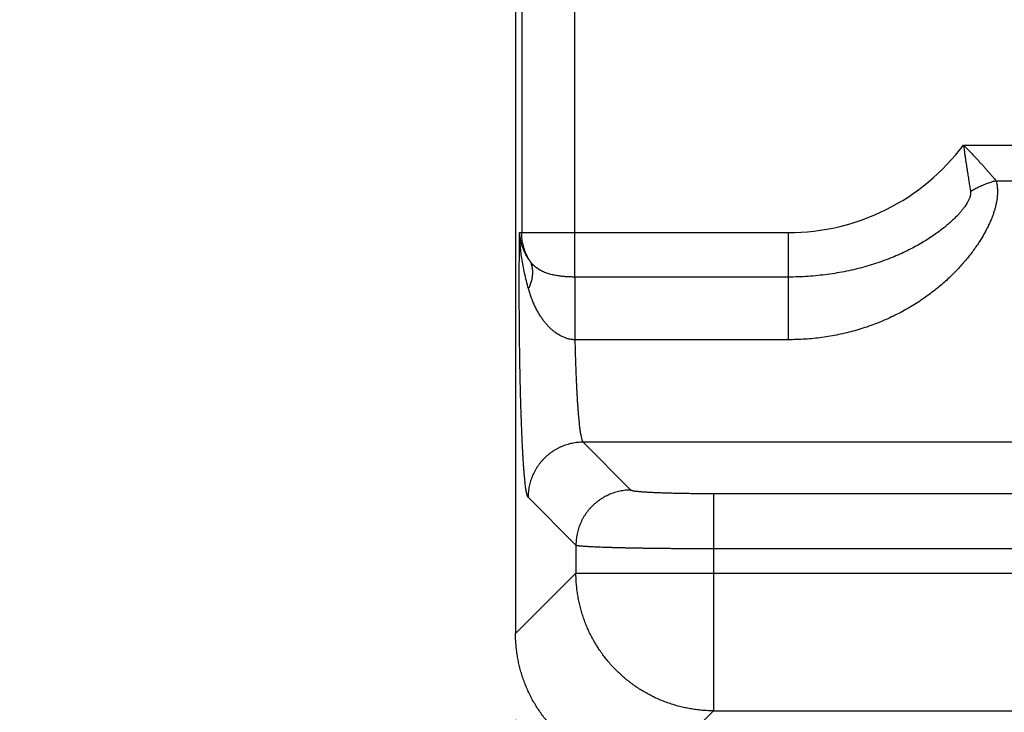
# Model space of a CAD drawing. Header units: inches. Extents: x 0 to 34, y 0 to 22.
# Tile 4 of 111: x 4.6 to 5.3, y 5.9 to 6.4. Entities that reach past the tile are written whole.
import ezdxf

# ---------------------------------------------------------------- set-up
doc = ezdxf.new("R2010")
doc.units = ezdxf.units.IN
doc.header["$LTSCALE"] = 1.87
doc.header["$MEASUREMENT"] = 0
doc.layers.get('0').update_dxf_attribs({"linetype": 'CONTINUOUS'})
doc.layers.add('DIMENSIONS', color=7, linetype='CONTINUOUS')
doc.styles.get("Standard").update_dxf_attribs({"font": 'txt', "width": 0.8})
doc.dimstyles.new('DIMSTYLE_1', dxfattribs={"dimtxt": 0.125, "dimasz": 0.18, "dimexe": 0.18, "dimexo": 0.0625, "dimgap": 0.09, "dimtad": 0, "dimtih": 1, "dimtoh": 1, "dimdec": 3, "dimzin": 4, "dimdsep": 46, "dimtxsty": 'STANDARD', "dimblk": '_FILLED', "dimblk1": '_FILLED', "dimblk2": '_FILLED', "dimcen": 0.09, "dimadec": 0, "dimazin": 0, "dimtp": 0.01, "dimtm": 0.01, "dimtfac": 1, "dimtdec": 3, "dimtofl": 0, "dimtmove": 0, "dimatfit": 3, "dimldrblk": '_FILLED', "dimfxl": 1, "dimtolj": 1, "dimtzin": 4, "dimarcsym": 0})

# ---------------------------------------------------------------- blocks, each defined once
blk = doc.blocks.new('_FILLED')
at = {"color": 0, "linetype": 'BYBLOCK'}
blk.add_solid([(0, 0), (-1, 0.1736), (-1, -0.1736)], dxfattribs=at)
blk = doc.blocks.new('*D2')
at = {"layer": 'DIMENSIONS', "color": 2, "linetype": 'CONTINUOUS'}
for p, q in [((6.68981, 7.41342), (6.68981, 4.80502)), ((4.95531, 5.90342), (4.95531, 4.80502)), ((4.95531, 4.93002), (4.59531, 4.93002)), ((6.68981, 4.93002), (7.04981, 4.93002))]:
    blk.add_line(p, q, dxfattribs=at)
at = {"layer": 'DIMENSIONS', "color": 2, "linetype": 'CONTINUOUS', "xscale": 0.18, "yscale": 0.18, "zscale": 0.18}
blk.add_blockref('_FILLED', (4.95531, 4.93002), dxfattribs=at)
at = {"layer": 'DIMENSIONS', "color": 2, "linetype": 'CONTINUOUS', "xscale": 0.18, "yscale": 0.18, "zscale": 0.18, "rotation": 180}
blk.add_blockref('_FILLED', (6.68981, 4.93002), dxfattribs=at)
at = {"layer": 'DIMENSIONS', "color": 2, "linetype": 'CONTINUOUS', "width": 0.8}
for s, p in [('[', (5.77785, 4.86752)), (']', (6.37785, 4.86752)), ('1.735', (5.15285, 4.86752)), ('44.06', (5.87785, 4.86752))]:
    blk.add_text(s, height=0.125, dxfattribs=at).set_placement(p)

msp = doc.modelspace()

# ---------------------------------------------------------------- linework, layer by layer
at = {"color": 7, "linetype": 'CONTINUOUS'}
for p, q in [((4.95531, 9.24856), (4.95531, 5.96592)), ((4.99833, 6.22486), (4.99833, 6.60717)), ((4.95978, 6.57494), (4.95978, 6.2571)), ((5.28047, 6.3207), (5.32435, 6.3207)), ((4.95822, 6.2571), (5.15331, 6.2571)), ((5.15331, 6.2571), (5.15331, 6.17933)), ((5.15331, 6.22486), (4.99833, 6.22486)), ((5.15331, 6.17933), (4.99838, 6.17933)), ((5.00439, 6.10493), (5.03912, 6.07019)), ((8.37524, 6.10493), (5.00439, 6.10493)), ((4.96442, 6.06497), (4.99916, 6.03023)), ((5.09907, 6.06769), (5.09907, 5.90987)), ((5.09907, 6.06769), (8.28055, 6.06769)), ((4.99916, 6.03023), (4.99916, 6.00978)), ((5.09907, 6.02773), (8.28055, 6.02773)), ((4.99916, 6.00978), (4.95531, 5.96592)), ((4.99916, 6.00978), (8.38046, 6.00978)), ((5.09907, 5.90987), (5.05522, 5.86602)), ((5.09907, 5.90987), (8.28055, 5.90987))]:
    msp.add_line(p, q, dxfattribs=at)
msp.add_arc((5.15331, 6.41602), 0.15892, 270, 323.1429, dxfattribs=at)
for points, knots in [([(5.28047, 6.3207), (5.28061, 6.31965), (5.28092, 6.31761), (5.28134, 6.3146), (5.28177, 6.31171), (5.28218, 6.30894), (5.28259, 6.30628), (5.28298, 6.30372), (5.28336, 6.30127), (5.28372, 6.29892), (5.28407, 6.29667), (5.28441, 6.29454), (5.28473, 6.29251), (5.28504, 6.29059), (5.28534, 6.28876), (5.28553, 6.28757), (5.28562, 6.28699)], [0, 0, 0, 0, 0.092814, 0.181896, 0.267406, 0.34953, 0.428477, 0.504372, 0.577225, 0.646983, 0.713551, 0.776862, 0.837002, 0.894126, 0.948398, 1, 1, 1, 1]), ([(5.28047, 6.3207), (5.2812, 6.31997), (5.28262, 6.31851), (5.28474, 6.31637), (5.28677, 6.31425), (5.28873, 6.31218), (5.29062, 6.31015), (5.29243, 6.30817), (5.29417, 6.30626), (5.29584, 6.3044), (5.29742, 6.30262), (5.29892, 6.30091), (5.30034, 6.29928), (5.30168, 6.29773), (5.30294, 6.29624), (5.30376, 6.29528), (5.30416, 6.29481)], [0, 0, 0, 0, 0.088189, 0.174114, 0.257726, 0.338985, 0.417869, 0.494308, 0.568143, 0.639172, 0.707161, 0.771913, 0.833439, 0.891865, 0.947326, 1, 1, 1, 1]), ([(5.30416, 6.29481), (5.30431, 6.29428), (5.30457, 6.29319), (5.30487, 6.2915), (5.30507, 6.28973), (5.30518, 6.28788), (5.30518, 6.28594), (5.30508, 6.28392), (5.30486, 6.28182), (5.30453, 6.27965), (5.30407, 6.2774), (5.3035, 6.27508), (5.30281, 6.27268), (5.30199, 6.2702), (5.30102, 6.26764), (5.29992, 6.265), (5.29868, 6.26227), (5.29729, 6.25947), (5.29573, 6.25658), (5.29401, 6.25362), (5.29212, 6.25058), (5.29005, 6.24746), (5.28779, 6.24429), (5.28535, 6.24105), (5.28272, 6.23777), (5.27987, 6.23444), (5.27683, 6.23108), (5.27358, 6.22771), (5.27011, 6.22433), (5.26644, 6.22096), (5.26255, 6.21762), (5.25844, 6.21433), (5.25413, 6.21109), (5.24961, 6.20794), (5.2449, 6.20488), (5.24001, 6.20194), (5.23494, 6.19914), (5.2297, 6.19648), (5.22432, 6.19399), (5.21881, 6.19167), (5.21319, 6.18954), (5.20746, 6.1876), (5.20164, 6.18586), (5.19575, 6.18432), (5.1898, 6.18299), (5.1838, 6.18186), (5.17776, 6.18094), (5.17168, 6.18022), (5.16557, 6.17971), (5.15945, 6.1794), (5.15536, 6.17933), (5.15331, 6.17933)], [0, 0, 0, 0, 0.007857, 0.016025, 0.024517, 0.033372, 0.042614, 0.052252, 0.0623, 0.072782, 0.083712, 0.095107, 0.107003, 0.119445, 0.132472, 0.146111, 0.160386, 0.175327, 0.19096, 0.207303, 0.224373, 0.242189, 0.260763, 0.280098, 0.300199, 0.321065, 0.342685, 0.365049, 0.388139, 0.411933, 0.436405, 0.461525, 0.48725, 0.513538, 0.540339, 0.567598, 0.595258, 0.623265, 0.651561, 0.68009, 0.708804, 0.737662, 0.766627, 0.795662, 0.824752, 0.853885, 0.883054, 0.91225, 0.941474, 0.970724, 1, 1, 1, 1]), ([(5.28562, 6.28699), (5.28613, 6.28732), (5.28717, 6.28796), (5.28875, 6.28887), (5.29037, 6.28974), (5.29202, 6.29056), (5.2937, 6.29133), (5.29541, 6.29205), (5.29713, 6.29271), (5.29887, 6.29332), (5.30062, 6.29388), (5.30238, 6.29438), (5.30356, 6.29467), (5.30416, 6.29481)], [0, 0, 0, 0, 0.089985, 0.18052, 0.271485, 0.36276, 0.454221, 0.545746, 0.63721, 0.728489, 0.819461, 0.910004, 1, 1, 1, 1]), ([(5.30416, 6.29481), (5.31073, 6.29481), (5.32388, 6.29481), (5.3436, 6.29482), (5.35675, 6.29479), (5.36332, 6.29479)], [0, 0, 0, 0, 0.333326, 0.666832, 1, 1, 1, 1]), ([(5.28562, 6.28699), (5.28565, 6.28682), (5.28569, 6.28645), (5.2857, 6.28588), (5.28567, 6.28525), (5.28557, 6.28456), (5.28542, 6.28382), (5.28518, 6.283), (5.28487, 6.28211), (5.28446, 6.28112), (5.28393, 6.28004), (5.28327, 6.27883), (5.28246, 6.27751), (5.28148, 6.27605), (5.28029, 6.27445), (5.27889, 6.2727), (5.27723, 6.2708), (5.27531, 6.26875), (5.27308, 6.26655), (5.27055, 6.26422), (5.26769, 6.26176), (5.26449, 6.2592), (5.26095, 6.25657), (5.25706, 6.25389), (5.25284, 6.25118), (5.2483, 6.24849), (5.24345, 6.24584), (5.2383, 6.24326), (5.23287, 6.24077), (5.22719, 6.23841), (5.22127, 6.23618), (5.21512, 6.23412), (5.20877, 6.23224), (5.20225, 6.23055), (5.19556, 6.22906), (5.18874, 6.22778), (5.1818, 6.22672), (5.17476, 6.2259), (5.16765, 6.2253), (5.1605, 6.22494), (5.15571, 6.22486), (5.15331, 6.22486)], [0, 0, 0, 0, 0.003443, 0.007153, 0.011202, 0.015656, 0.020577, 0.02603, 0.032123, 0.038991, 0.04677, 0.055592, 0.065596, 0.076939, 0.089783, 0.104275, 0.120554, 0.138761, 0.158984, 0.181294, 0.205735, 0.232286, 0.260914, 0.291529, 0.324028, 0.35828, 0.394154, 0.431511, 0.470219, 0.510148, 0.55118, 0.593204, 0.636126, 0.679847, 0.724264, 0.769274, 0.814783, 0.8607, 0.906938, 0.953403, 1, 1, 1, 1]), ([(4.96442, 6.06497), (4.96433, 6.06507), (4.96414, 6.06536), (4.96391, 6.06592), (4.96367, 6.06667), (4.96344, 6.06762), (4.9632, 6.06877), (4.96297, 6.07012), (4.96273, 6.07167), (4.9625, 6.0734), (4.96227, 6.07533), (4.96205, 6.07745), (4.96183, 6.07976), (4.96161, 6.08225), (4.9614, 6.08492), (4.96119, 6.08776), (4.96098, 6.09078), (4.96078, 6.09397), (4.96059, 6.09732), (4.9604, 6.10084), (4.96022, 6.1045), (4.96004, 6.10832), (4.95987, 6.11228), (4.9597, 6.11639), (4.95954, 6.12063), (4.95939, 6.125), (4.95925, 6.12949), (4.95911, 6.1341), (4.95898, 6.13882), (4.95886, 6.14364), (4.95874, 6.14857), (4.95863, 6.15359), (4.95853, 6.15869), (4.95844, 6.16387), (4.95836, 6.16913), (4.95829, 6.17444), (4.95822, 6.17982), (4.95816, 6.18525), (4.95812, 6.19072), (4.95808, 6.19623), (4.95805, 6.20177), (4.95802, 6.20732), (4.95801, 6.2129), (4.95801, 6.21848), (4.95801, 6.22406), (4.95802, 6.22964), (4.95804, 6.2352), (4.95808, 6.24073), (4.95812, 6.24623), (4.95816, 6.25169), (4.9582, 6.2553), (4.95822, 6.2571)], [0, 0, 0, 0, 0.002185, 0.005288, 0.009373, 0.014462, 0.020565, 0.027679, 0.035795, 0.044907, 0.055005, 0.066079, 0.078115, 0.091097, 0.105008, 0.119832, 0.135551, 0.15215, 0.169606, 0.187892, 0.206976, 0.226834, 0.247444, 0.268788, 0.290838, 0.313559, 0.336916, 0.360875, 0.385409, 0.410491, 0.43609, 0.462169, 0.488692, 0.515622, 0.542923, 0.57056, 0.598497, 0.6267, 0.655135, 0.683764, 0.712545, 0.741431, 0.770383, 0.799374, 0.828378, 0.857362, 0.886271, 0.915046, 0.943629, 0.971965, 1, 1, 1, 1]), ([(4.96471, 6.21644), (4.96417, 6.21832), (4.96317, 6.22206), (4.96186, 6.22765), (4.96074, 6.23312), (4.95984, 6.23839), (4.95915, 6.24343), (4.95865, 6.24821), (4.95834, 6.25274), (4.95824, 6.25568), (4.95822, 6.2571)], [0, 0, 0, 0, 0.141933, 0.281673, 0.417349, 0.547154, 0.670206, 0.786583, 0.896458, 1, 1, 1, 1]), ([(4.96548, 6.23693), (4.96493, 6.2377), (4.9639, 6.23928), (4.96253, 6.24173), (4.96133, 6.24425), (4.96033, 6.2468), (4.95952, 6.24939), (4.95889, 6.25197), (4.95845, 6.25454), (4.95828, 6.25625), (4.95822, 6.2571)], [0, 0, 0, 0, 0.130855, 0.260421, 0.388591, 0.515124, 0.639778, 0.762355, 0.882519, 1, 1, 1, 1]), ([(4.96548, 6.23693), (4.96514, 6.23747), (4.96449, 6.23859), (4.96361, 6.2403), (4.96282, 6.24206), (4.96211, 6.24386), (4.96149, 6.24569), (4.96097, 6.24755), (4.96054, 6.24943), (4.9602, 6.25133), (4.95996, 6.25325), (4.95982, 6.25517), (4.95978, 6.25646), (4.95978, 6.2571)], [0, 0, 0, 0, 0.090878, 0.181801, 0.27273, 0.363647, 0.454559, 0.545494, 0.636452, 0.727394, 0.818298, 0.909161, 1, 1, 1, 1]), ([(4.96548, 6.23693), (4.96568, 6.23656), (4.96606, 6.23581), (4.96654, 6.23463), (4.96693, 6.23341), (4.96724, 6.23215), (4.96745, 6.23084), (4.96758, 6.2295), (4.96762, 6.22813), (4.96756, 6.22673), (4.96742, 6.2253), (4.96719, 6.22386), (4.96687, 6.22239), (4.96646, 6.22091), (4.96596, 6.21942), (4.96538, 6.21792), (4.96494, 6.21693), (4.96471, 6.21644)], [0, 0, 0, 0, 0.059118, 0.118653, 0.178811, 0.23978, 0.301736, 0.364835, 0.429216, 0.494994, 0.562264, 0.631101, 0.701559, 0.77367, 0.847452, 0.922902, 1, 1, 1, 1]), ([(4.99833, 6.22486), (4.99778, 6.22486), (4.99667, 6.22487), (4.995, 6.22492), (4.99334, 6.22499), (4.99167, 6.2251), (4.99001, 6.22524), (4.98836, 6.22542), (4.98671, 6.22564), (4.98507, 6.2259), (4.98344, 6.2262), (4.98183, 6.22656), (4.98025, 6.22697), (4.9787, 6.22744), (4.97718, 6.22797), (4.97571, 6.22856), (4.97429, 6.22922), (4.97293, 6.22995), (4.97163, 6.23075), (4.97041, 6.23162), (4.96926, 6.23256), (4.96818, 6.23356), (4.96719, 6.23463), (4.96629, 6.23575), (4.96574, 6.23653), (4.96548, 6.23693)], [0, 0, 0, 0, 0.045595, 0.091259, 0.136965, 0.182679, 0.228384, 0.274067, 0.319701, 0.365251, 0.410648, 0.455809, 0.500659, 0.54512, 0.589113, 0.632585, 0.675494, 0.717821, 0.759572, 0.800769, 0.841452, 0.881663, 0.921458, 0.960891, 1, 1, 1, 1]), ([(4.99833, 6.22486), (4.99833, 6.22449), (4.99833, 6.2237), (4.99833, 6.22248), (4.99834, 6.22119), (4.99834, 6.21981), (4.99834, 6.21837), (4.99834, 6.21686), (4.99834, 6.21528), (4.99835, 6.21364), (4.99835, 6.21194), (4.99835, 6.2102), (4.99835, 6.20841), (4.99835, 6.20657), (4.99836, 6.2047), (4.99836, 6.2028), (4.99836, 6.20087), (4.99836, 6.19891), (4.99836, 6.19695), (4.99837, 6.19496), (4.99837, 6.19298), (4.99837, 6.19099), (4.99837, 6.18901), (4.99837, 6.18703), (4.99837, 6.18507), (4.99838, 6.18313), (4.99838, 6.18122), (4.99838, 6.17996), (4.99838, 6.17933)], [0, 0, 0, 0, 0.024942, 0.051701, 0.080206, 0.11038, 0.142143, 0.175412, 0.210097, 0.246106, 0.283344, 0.321711, 0.361105, 0.401422, 0.442554, 0.484392, 0.526824, 0.569738, 0.61302, 0.656554, 0.700225, 0.743916, 0.787511, 0.830894, 0.873949, 0.916562, 0.958619, 1, 1, 1, 1]), ([(4.99838, 6.17933), (4.99804, 6.17934), (4.99737, 6.17937), (4.99635, 6.17947), (4.99531, 6.17962), (4.99425, 6.17983), (4.99316, 6.1801), (4.99205, 6.18044), (4.9909, 6.18085), (4.9897, 6.18135), (4.98845, 6.18194), (4.98715, 6.18264), (4.9858, 6.18346), (4.98441, 6.18441), (4.98297, 6.18552), (4.98147, 6.18679), (4.97992, 6.18825), (4.97833, 6.18993), (4.97672, 6.19182), (4.97511, 6.19391), (4.97353, 6.19621), (4.97199, 6.19871), (4.97053, 6.20138), (4.96914, 6.2042), (4.96786, 6.20715), (4.96669, 6.21018), (4.96563, 6.21329), (4.965, 6.21538), (4.96471, 6.21644)], [0, 0, 0, 0, 0.018894, 0.038063, 0.057664, 0.077845, 0.098741, 0.120475, 0.143249, 0.167413, 0.19329, 0.220997, 0.250499, 0.281941, 0.315772, 0.352454, 0.392419, 0.435793, 0.482349, 0.531867, 0.58419, 0.639151, 0.696426, 0.755472, 0.815806, 0.876957, 0.938502, 1, 1, 1, 1]), ([(4.99838, 6.17933), (4.99841, 6.17794), (4.99847, 6.1752), (4.99858, 6.17113), (4.99869, 6.16712), (4.99881, 6.1632), (4.99895, 6.15936), (4.99909, 6.15561), (4.99924, 6.15196), (4.99939, 6.1484), (4.99956, 6.14495), (4.99973, 6.14162), (4.99992, 6.1384), (5.0001, 6.13531), (5.0003, 6.13234), (5.0005, 6.1295), (5.00071, 6.1268), (5.00092, 6.12425), (5.00115, 6.12183), (5.00137, 6.11957), (5.0016, 6.11745), (5.00184, 6.11549), (5.00208, 6.11369), (5.00232, 6.11206), (5.00257, 6.11058), (5.00281, 6.10927), (5.00307, 6.10813), (5.00332, 6.10715), (5.00357, 6.10635), (5.00383, 6.10571), (5.00408, 6.10525), (5.00428, 6.10501), (5.00439, 6.10493)], [0, 0, 0, 0, 0.055371, 0.109828, 0.163302, 0.21572, 0.267011, 0.31711, 0.365958, 0.41348, 0.459588, 0.504202, 0.547251, 0.588667, 0.628385, 0.666346, 0.702494, 0.73678, 0.769151, 0.799559, 0.827953, 0.854292, 0.878538, 0.900661, 0.920635, 0.938441, 0.954064, 0.967496, 0.978746, 0.98784, 0.994859, 1, 1, 1, 1]), ([(5.00439, 6.10493), (5.00371, 6.10493), (5.00236, 6.10489), (5.00035, 6.10474), (4.99834, 6.10448), (4.99635, 6.10412), (4.99438, 6.10366), (4.99243, 6.1031), (4.99052, 6.10244), (4.98864, 6.10169), (4.9868, 6.10084), (4.98501, 6.0999), (4.98326, 6.09887), (4.98157, 6.09776), (4.97994, 6.09656), (4.97837, 6.09528), (4.97687, 6.09392), (4.97544, 6.09249), (4.97408, 6.09099), (4.9728, 6.08942), (4.9716, 6.08779), (4.97048, 6.0861), (4.96946, 6.08435), (4.96852, 6.08256), (4.96767, 6.08072), (4.96692, 6.07884), (4.96626, 6.07692), (4.9657, 6.07498), (4.96524, 6.07301), (4.96488, 6.07102), (4.96462, 6.06901), (4.96446, 6.06699), (4.96443, 6.06564), (4.96442, 6.06497)], [0, 0, 0, 0, 0.03224, 0.064483, 0.096729, 0.128979, 0.161231, 0.193485, 0.225743, 0.258002, 0.290264, 0.322528, 0.354793, 0.38706, 0.419327, 0.451596, 0.483865, 0.516134, 0.548403, 0.580672, 0.612939, 0.645206, 0.677472, 0.709735, 0.741997, 0.774257, 0.806514, 0.838769, 0.871021, 0.90327, 0.935517, 0.96776, 1, 1, 1, 1]), ([(5.03912, 6.07019), (5.03845, 6.07019), (5.0371, 6.07016), (5.03508, 6.07), (5.03308, 6.06974), (5.03109, 6.06938), (5.02912, 6.06892), (5.02717, 6.06836), (5.02526, 6.0677), (5.02338, 6.06695), (5.02154, 6.0661), (5.01974, 6.06516), (5.018, 6.06413), (5.01631, 6.06302), (5.01468, 6.06182), (5.01311, 6.06054), (5.01161, 6.05918), (5.01017, 6.05775), (5.00882, 6.05625), (5.00754, 6.05468), (5.00634, 6.05305), (5.00522, 6.05136), (5.00419, 6.04961), (5.00325, 6.04782), (5.00241, 6.04598), (5.00165, 6.0441), (5.001, 6.04219), (5.00044, 6.04024), (4.99998, 6.03827), (4.99962, 6.03628), (4.99936, 6.03427), (4.9992, 6.03226), (4.99916, 6.03091), (4.99916, 6.03023)], [0, 0, 0, 0, 0.03224, 0.064482, 0.096728, 0.128977, 0.161229, 0.193484, 0.225741, 0.258001, 0.290262, 0.322526, 0.354792, 0.387058, 0.419326, 0.451595, 0.483864, 0.516133, 0.548402, 0.580671, 0.612939, 0.645206, 0.677471, 0.709735, 0.741997, 0.774256, 0.806514, 0.838769, 0.871021, 0.90327, 0.935516, 0.96776, 1, 1, 1, 1]), ([(5.03912, 6.07019), (5.03918, 6.07014), (5.03934, 6.07005), (5.03966, 6.06994), (5.0401, 6.06982), (5.04067, 6.0697), (5.04136, 6.06959), (5.04218, 6.06947), (5.04312, 6.06936), (5.04417, 6.06925), (5.04535, 6.06914), (5.04664, 6.06903), (5.04804, 6.06893), (5.04956, 6.06883), (5.05117, 6.06873), (5.05289, 6.06863), (5.05471, 6.06854), (5.05662, 6.06846), (5.05863, 6.06837), (5.06072, 6.06829), (5.06289, 6.06822), (5.06514, 6.06815), (5.06746, 6.06808), (5.06985, 6.06802), (5.07231, 6.06796), (5.07482, 6.06791), (5.07738, 6.06787), (5.07998, 6.06782), (5.08263, 6.06779), (5.08531, 6.06776), (5.08802, 6.06773), (5.09076, 6.06771), (5.09352, 6.0677), (5.09629, 6.06769), (5.09814, 6.06769), (5.09907, 6.06769)], [0, 0, 0, 0, 0.0037, 0.009286, 0.016883, 0.026528, 0.038216, 0.051927, 0.06764, 0.085334, 0.104985, 0.126557, 0.149996, 0.175234, 0.202209, 0.23088, 0.261198, 0.293094, 0.326488, 0.361309, 0.397492, 0.434969, 0.47366, 0.513483, 0.554346, 0.59615, 0.638801, 0.682205, 0.726273, 0.770923, 0.816075, 0.861648, 0.907555, 0.953703, 1, 1, 1, 1]), ([(4.99916, 6.03023), (4.99924, 6.03019), (4.99947, 6.03011), (4.99989, 6.03001), (5.00047, 6.02991), (5.0012, 6.0298), (5.0021, 6.0297), (5.00315, 6.0296), (5.00436, 6.0295), (5.00572, 6.02941), (5.00723, 6.02931), (5.00889, 6.02921), (5.0107, 6.02912), (5.01264, 6.02903), (5.01473, 6.02894), (5.01696, 6.02885), (5.01931, 6.02877), (5.0218, 6.02868), (5.0244, 6.0286), (5.02713, 6.02853), (5.02998, 6.02845), (5.03293, 6.02838), (5.03599, 6.02831), (5.03915, 6.02825), (5.04241, 6.02819), (5.04576, 6.02813), (5.0492, 6.02808), (5.05272, 6.02802), (5.05631, 6.02798), (5.05998, 6.02793), (5.0637, 6.0279), (5.06749, 6.02786), (5.07132, 6.02783), (5.0752, 6.0278), (5.07912, 6.02778), (5.08307, 6.02776), (5.08704, 6.02775), (5.09104, 6.02774), (5.09505, 6.02773), (5.09773, 6.02773), (5.09907, 6.02773)], [0, 0, 0, 0, 0.002769, 0.007073, 0.012945, 0.020392, 0.029408, 0.039983, 0.052102, 0.065749, 0.080902, 0.097537, 0.115631, 0.135153, 0.156067, 0.178334, 0.201914, 0.226776, 0.252889, 0.280207, 0.308679, 0.338251, 0.368878, 0.400514, 0.433117, 0.46664, 0.501038, 0.536254, 0.572222, 0.608877, 0.646158, 0.684011, 0.722377, 0.761191, 0.800386, 0.839902, 0.879682, 0.919665, 0.959792, 1, 1, 1, 1]), ([(5.09907, 5.90987), (5.09773, 5.90987), (5.09505, 5.90993), (5.09104, 5.91018), (5.08704, 5.91059), (5.08306, 5.91116), (5.0791, 5.9119), (5.07518, 5.91279), (5.0713, 5.91383), (5.06746, 5.91503), (5.06367, 5.91639), (5.05994, 5.9179), (5.05627, 5.91955), (5.05268, 5.92135), (5.04915, 5.9233), (5.04571, 5.92538), (5.04236, 5.9276), (5.03909, 5.92995), (5.03593, 5.93244), (5.03286, 5.93505), (5.02991, 5.93777), (5.02706, 5.94062), (5.02433, 5.94358), (5.02172, 5.94664), (5.01924, 5.94981), (5.01689, 5.95307), (5.01467, 5.95643), (5.01258, 5.95987), (5.01064, 5.96339), (5.00884, 5.96699), (5.00719, 5.97065), (5.00568, 5.97438), (5.00432, 5.97817), (5.00312, 5.98201), (5.00208, 5.98589), (5.00119, 5.98982), (5.00046, 5.99377), (4.99988, 5.99775), (4.99947, 6.00175), (4.99922, 6.00576), (4.99916, 6.00844), (4.99916, 6.00978)], [0, 0, 0, 0, 0.025628, 0.051257, 0.076889, 0.102522, 0.128158, 0.153795, 0.179434, 0.205074, 0.230717, 0.25636, 0.282005, 0.307651, 0.333299, 0.358947, 0.384596, 0.410246, 0.435896, 0.461547, 0.487197, 0.512848, 0.538499, 0.56415, 0.5898, 0.61545, 0.641099, 0.666747, 0.692394, 0.71804, 0.743685, 0.769328, 0.79497, 0.820609, 0.846247, 0.871885, 0.897522, 0.923153, 0.948775, 0.974389, 1, 1, 1, 1]), ([(5.05522, 5.86602), (5.05387, 5.86602), (5.05119, 5.86607), (5.04716, 5.86632), (5.04316, 5.86672), (5.03917, 5.86729), (5.03521, 5.86801), (5.03128, 5.8689), (5.02739, 5.86994), (5.02355, 5.87114), (5.01975, 5.87249), (5.01602, 5.87399), (5.01235, 5.87564), (5.00875, 5.87744), (5.00523, 5.87938), (5.00178, 5.88146), (4.99843, 5.88368), (4.99516, 5.88603), (4.992, 5.88851), (4.98893, 5.89111), (4.98598, 5.89384), (4.98313, 5.89669), (4.98041, 5.89964), (4.9778, 5.90271), (4.97532, 5.90587), (4.97297, 5.90914), (4.97075, 5.91249), (4.96867, 5.91593), (4.96673, 5.91946), (4.96493, 5.92306), (4.96328, 5.92673), (4.96178, 5.93046), (4.96043, 5.93425), (4.95923, 5.9381), (4.95819, 5.94199), (4.9573, 5.94591), (4.95658, 5.94988), (4.95601, 5.95386), (4.95561, 5.95787), (4.95536, 5.96189), (4.95531, 5.96458), (4.95531, 5.96592)], [0, 0, 0, 0, 0.025671, 0.051346, 0.077005, 0.102667, 0.128328, 0.153974, 0.179626, 0.205274, 0.230908, 0.256551, 0.282187, 0.307814, 0.333449, 0.359073, 0.384697, 0.410326, 0.435943, 0.461567, 0.487193, 0.512807, 0.538433, 0.564057, 0.589674, 0.615303, 0.640927, 0.666551, 0.692186, 0.717813, 0.743449, 0.769092, 0.794726, 0.820374, 0.846026, 0.871672, 0.897333, 0.922995, 0.948654, 0.974329, 1, 1, 1, 1])]:
    msp.add_open_spline(points, degree=3, knots=knots, dxfattribs=at)

# ---------------------------------------------------------------- dimensions: what is measured, and where the dimension line sits
at = {"layer": 'DIMENSIONS', "color": 2, "linetype": 'CONTINUOUS'}
dim = msp.add_linear_dim(base=(4.9553108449, 4.9300189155), p1=(6.6898108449, 7.4134189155), p2=(4.9553108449, 5.9034237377), angle=180, dimstyle='DIMSTYLE_1', dxfattribs=at)
dim.commit()
dim.dimension.update_dxf_attribs({"geometry": '*D2', "text_midpoint": (5.8153463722, 4.9300189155), "dimtype": 160})

doc.saveas('drawing.dxf')
